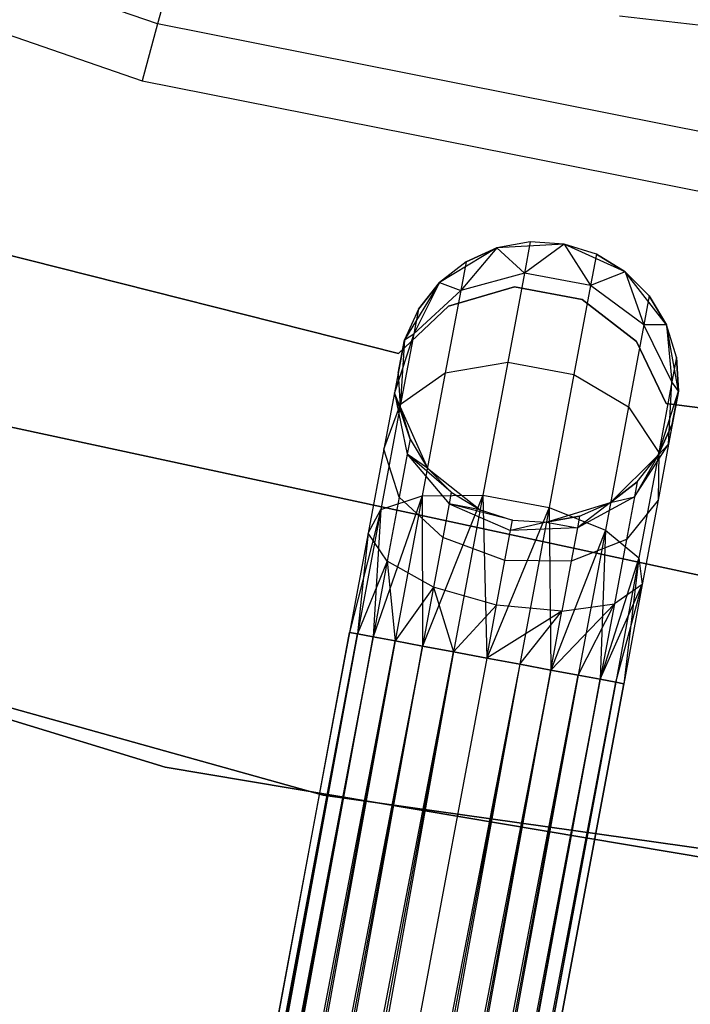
# Model space of a CAD drawing. Extents: x -102 to 101, y -101 to 102.
# Tile 45 of 256: x -12 to -7, y -45 to -38. Entities that reach past the tile are written whole.
import ezdxf

# ---------------------------------------------------------------- set-up
doc = ezdxf.new("R2010")
doc.units = 0
doc.header["$LTSCALE"] = 25.4
doc.layers.get('0').update_dxf_attribs({"linetype": 'CONTINUOUS'})

# ---------------------------------------------------------------- blocks, each defined once
blk = doc.blocks.new('NL2500012268_STL')
at = {"color": 0}
for p, q in [((93.9326, -32.2356, 329), (92.368, -38.0226, 323.0052)), ((93.9326, -32.2356, 329), (92.368, -38.0226, 323.0052)), ((92.368, -38.0226, 323.0052), (87.2872, -36.269, 323.0052)), ((92.368, -38.0226, 323.0052), (87.2872, -36.269, 323.0052)), ((87.1238, -36.6548, 299), (92.2587, -38.4271, 299)), ((87.1238, -36.6548, 299), (92.2587, -38.4271, 299)), ((101.0075, -38.5715, 299), (95.6561, -37.9681, 299)), ((101.0075, -38.5715, 299), (95.6561, -37.9681, 299)), ((92.368, -38.0226, 323.0052), (92.2587, -38.4271, 299)), ((92.368, -38.0226, 323.0052), (92.2587, -38.4271, 299)), ((97.6404, -39.068, 323.0052), (92.368, -38.0226, 323.0052)), ((97.6404, -39.068, 323.0052), (92.368, -38.0226, 323.0052)), ((92.2587, -38.4271, 299), (97.5871, -39.4836, 299)), ((92.2587, -38.4271, 299), (97.5871, -39.4836, 299)), ((94.0823, -40.3689, 335), (91.0342, -39.5997, 335)), ((91.0342, -39.5997, 333), (94.0823, -40.3689, 333)), ((91.0342, -39.5997, 333), (94.0823, -40.3689, 333)), ((94.0823, -40.3689, 335), (91.0342, -39.5997, 335)), ((94.7844, -39.6175, 335), (94.374, -39.8636, 335)), ((94.7844, -39.6175, 335), (94.374, -39.8636, 335)), ((94.7844, -39.6175, 329.5), (94.5258, -39.9213, 328.4482)), ((94.7844, -39.6175, 329.5), (94.5258, -39.9213, 328.4482)), ((94.7844, -39.6175, 329.5), (94.5643, -39.7156, 329.5)), ((94.5643, -39.7156, 329.5), (94.7844, -39.6175, 335)), ((94.5643, -39.7156, 329.5), (94.7844, -39.6175, 335)), ((94.7844, -39.6175, 329.5), (94.5643, -39.7156, 329.5)), ((95.0217, -39.5748, 329.5), (94.7844, -39.6175, 335)), ((95.0217, -39.5748, 329.5), (94.7844, -39.6175, 329.5)), ((95.0217, -39.5748, 329.5), (94.7844, -39.6175, 335)), ((95.0217, -39.5748, 329.5), (94.7844, -39.6175, 329.5)), ((95.2623, -39.5903, 335), (94.7844, -39.6175, 335)), ((95.2623, -39.5903, 335), (94.7844, -39.6175, 335)), ((94.7844, -39.6175, 329.5), (94.7844, -39.6175, 335)), ((94.7844, -39.6175, 329.5), (94.7844, -39.6175, 335)), ((94.7844, -39.6175, 329.5), (94.9802, -39.7971, 328.3631)), ((94.7844, -39.6175, 329.5), (94.9802, -39.7971, 328.3631)), ((95.0217, -39.5748, 329.5), (94.9802, -39.7971, 328.3631)), ((95.0217, -39.5748, 329.5), (94.9802, -39.7971, 328.3631)), ((95.2623, -39.5903, 329.5), (94.9802, -39.7971, 328.3631)), ((95.2623, -39.5903, 329.5), (94.9802, -39.7971, 328.3631)), ((95.2623, -39.5903, 335), (95.0217, -39.5748, 329.5)), ((95.2623, -39.5903, 329.5), (95.0217, -39.5748, 329.5)), ((95.2623, -39.5903, 335), (95.0217, -39.5748, 329.5)), ((95.2623, -39.5903, 329.5), (95.0217, -39.5748, 329.5)), ((95.6981, -39.7882, 335), (95.2623, -39.5903, 335)), ((95.4922, -39.6628, 329.5), (95.2623, -39.5903, 335)), ((95.6981, -39.7882, 335), (95.2623, -39.5903, 335)), ((95.4922, -39.6628, 329.5), (95.2623, -39.5903, 335)), ((95.4922, -39.6628, 329.5), (95.2623, -39.5903, 329.5)), ((95.2623, -39.5903, 329.5), (95.2623, -39.5903, 335)), ((95.2623, -39.5903, 329.5), (95.2623, -39.5903, 335)), ((95.2623, -39.5903, 329.5), (95.4506, -39.8851, 328.3631)), ((95.4922, -39.6628, 329.5), (95.2623, -39.5903, 329.5)), ((95.2623, -39.5903, 329.5), (95.4506, -39.8851, 328.3631)), ((95.4922, -39.6628, 329.5), (95.4506, -39.8851, 328.3631)), ((95.4922, -39.6628, 329.5), (95.4506, -39.8851, 328.3631)), ((95.6981, -39.7882, 329.5), (95.4922, -39.6628, 329.5)), ((95.4922, -39.6628, 329.5), (95.6981, -39.7882, 335)), ((95.4922, -39.6628, 329.5), (95.6981, -39.7882, 335)), ((95.6981, -39.7882, 329.5), (95.4922, -39.6628, 329.5)), ((94.5643, -39.7156, 329.5), (94.374, -39.8636, 335)), ((94.5643, -39.7156, 329.5), (94.374, -39.8636, 329.5)), ((94.5643, -39.7156, 329.5), (94.374, -39.8636, 335)), ((94.5643, -39.7156, 329.5), (94.374, -39.8636, 329.5)), ((94.5643, -39.7156, 329.5), (94.5258, -39.9213, 328.4482)), ((94.5643, -39.7156, 329.5), (94.5258, -39.9213, 328.4482)), ((94.9802, -39.7971, 328.3631), (94.5258, -39.9213, 328.4482)), ((94.9802, -39.7971, 328.3631), (94.5258, -39.9213, 328.4482)), ((94.9802, -39.7971, 328.3631), (94.8618, -40.4302, 327.3992)), ((94.9802, -39.7971, 328.3631), (94.8618, -40.4302, 327.3992)), ((95.4506, -39.8851, 328.3631), (94.9802, -39.7971, 328.3631)), ((95.4506, -39.8851, 328.3631), (94.9802, -39.7971, 328.3631)), ((95.6981, -39.7882, 329.5), (95.4506, -39.8851, 328.3631)), ((95.6981, -39.7882, 329.5), (95.4506, -39.8851, 328.3631)), ((95.9919, -40.1661, 335), (95.6981, -39.7882, 335)), ((95.8679, -39.9593, 329.5), (95.6981, -39.7882, 335)), ((95.9919, -40.1661, 335), (95.6981, -39.7882, 335)), ((95.8679, -39.9593, 329.5), (95.6981, -39.7882, 329.5)), ((95.6981, -39.7882, 329.5), (95.6981, -39.7882, 335)), ((95.8679, -39.9593, 329.5), (95.6981, -39.7882, 335)), ((95.6981, -39.7882, 329.5), (95.6981, -39.7882, 335)), ((95.6981, -39.7882, 329.5), (95.8295, -40.165, 328.4482)), ((95.8679, -39.9593, 329.5), (95.6981, -39.7882, 329.5)), ((95.6981, -39.7882, 329.5), (95.8295, -40.165, 328.4482)), ((94.374, -39.8636, 335), (94.1249, -40.2723, 335)), ((94.374, -39.8636, 335), (94.1249, -40.2723, 335)), ((94.374, -39.8636, 329.5), (94.1917, -40.229, 328.5989)), ((94.374, -39.8636, 329.5), (94.1917, -40.229, 328.5989)), ((94.374, -39.8636, 329.5), (94.2246, -40.0528, 329.5)), ((94.2246, -40.0528, 329.5), (94.374, -39.8636, 335)), ((94.2246, -40.0528, 329.5), (94.374, -39.8636, 335)), ((94.374, -39.8636, 329.5), (94.2246, -40.0528, 329.5)), ((94.374, -39.8636, 329.5), (94.374, -39.8636, 335)), ((94.374, -39.8636, 329.5), (94.374, -39.8636, 335)), ((94.374, -39.8636, 329.5), (94.5258, -39.9213, 328.4482)), ((94.374, -39.8636, 329.5), (94.5258, -39.9213, 328.4482)), ((94.9089, -39.8944, 335), (94.4387, -40.0324, 335)), ((94.4387, -40.0324, 333), (94.9089, -39.8944, 333)), ((94.4387, -40.0324, 333), (94.9089, -39.8944, 333)), ((94.9089, -39.8944, 335), (94.4387, -40.0324, 335)), ((95.3906, -39.9848, 335), (94.9089, -39.8944, 335)), ((94.9089, -39.8944, 335), (94.9089, -39.8944, 333)), ((94.9089, -39.8944, 333), (95.3906, -39.9848, 333)), ((94.9089, -39.8944, 335), (94.9089, -39.8944, 333)), ((94.9089, -39.8944, 333), (95.3906, -39.9848, 333)), ((95.3906, -39.9848, 335), (94.9089, -39.8944, 335)), ((95.4506, -39.8851, 328.3631), (95.3323, -40.5181, 327.3992)), ((95.4506, -39.8851, 328.3631), (95.3323, -40.5181, 327.3992)), ((95.8295, -40.165, 328.4482), (95.4506, -39.8851, 328.3631)), ((95.8295, -40.165, 328.4482), (95.4506, -39.8851, 328.3631)), ((94.5258, -39.9213, 328.4482), (94.1917, -40.229, 328.5989)), ((94.5258, -39.9213, 328.4482), (94.1917, -40.229, 328.5989)), ((94.5258, -39.9213, 328.4482), (94.4163, -40.5069, 327.5565)), ((94.5258, -39.9213, 328.4482), (94.4163, -40.5069, 327.5565)), ((95.8679, -39.9593, 329.5), (95.8295, -40.165, 328.4482)), ((95.8679, -39.9593, 329.5), (95.8295, -40.165, 328.4482)), ((95.9919, -40.1661, 329.5), (95.8679, -39.9593, 329.5)), ((95.8679, -39.9593, 329.5), (95.9919, -40.1661, 335)), ((95.8679, -39.9593, 329.5), (95.9919, -40.1661, 335)), ((95.9919, -40.1661, 329.5), (95.8679, -39.9593, 329.5)), ((94.4387, -40.0324, 335), (94.0823, -40.3689, 335)), ((94.0823, -40.3689, 333), (94.4387, -40.0324, 333)), ((94.0823, -40.3689, 333), (94.4387, -40.0324, 333)), ((94.4387, -40.0324, 335), (94.0823, -40.3689, 335)), ((94.4387, -40.0324, 335), (94.4387, -40.0324, 333)), ((94.4387, -40.0324, 335), (94.4387, -40.0324, 333)), ((95.7788, -40.284, 335), (95.3906, -39.9848, 335)), ((95.3906, -39.9848, 335), (95.3906, -39.9848, 333)), ((95.3906, -39.9848, 333), (95.7788, -40.284, 333)), ((95.3906, -39.9848, 335), (95.3906, -39.9848, 333)), ((95.3906, -39.9848, 333), (95.7788, -40.284, 333)), ((95.7788, -40.284, 335), (95.3906, -39.9848, 335)), ((94.2246, -40.0528, 329.5), (94.1249, -40.2723, 335)), ((94.2246, -40.0528, 329.5), (94.1249, -40.2723, 329.5)), ((94.2246, -40.0528, 329.5), (94.1249, -40.2723, 335)), ((94.2246, -40.0528, 329.5), (94.1249, -40.2723, 329.5)), ((94.2246, -40.0528, 329.5), (94.1917, -40.229, 328.5989)), ((94.2246, -40.0528, 329.5), (94.1917, -40.229, 328.5989)), ((95.8295, -40.165, 328.4482), (95.72, -40.7506, 327.5565)), ((95.8295, -40.165, 328.4482), (95.72, -40.7506, 327.5565)), ((95.9919, -40.1661, 329.5), (95.8295, -40.165, 328.4482)), ((95.9919, -40.1661, 329.5), (95.8295, -40.165, 328.4482)), ((96.0299, -40.5726, 328.5989), (95.8295, -40.165, 328.4482)), ((96.0299, -40.5726, 328.5989), (95.8295, -40.165, 328.4482)), ((96.0765, -40.6371, 335), (95.9919, -40.1661, 335)), ((96.0628, -40.3965, 329.5), (95.9919, -40.1661, 335)), ((96.0765, -40.6371, 335), (95.9919, -40.1661, 335)), ((96.0628, -40.3965, 329.5), (95.9919, -40.1661, 329.5)), ((95.9919, -40.1661, 329.5), (95.9919, -40.1661, 335)), ((96.0628, -40.3965, 329.5), (95.9919, -40.1661, 335)), ((95.9919, -40.1661, 329.5), (95.9919, -40.1661, 335)), ((95.9919, -40.1661, 329.5), (96.0299, -40.5726, 328.5989)), ((96.0628, -40.3965, 329.5), (95.9919, -40.1661, 329.5)), ((95.9919, -40.1661, 329.5), (96.0299, -40.5726, 328.5989)), ((94.1917, -40.229, 328.5989), (94.0543, -40.6499, 328.7808)), ((94.1917, -40.229, 328.5989), (94.0543, -40.6499, 328.7808)), ((94.1917, -40.229, 328.5989), (94.0979, -40.7308, 327.8351)), ((94.1917, -40.229, 328.5989), (94.0979, -40.7308, 327.8351)), ((94.1249, -40.2723, 329.5), (94.1917, -40.229, 328.5989)), ((94.1249, -40.2723, 329.5), (94.1917, -40.229, 328.5989)), ((94.1249, -40.2723, 329.5), (94.0543, -40.6499, 328.7808)), ((94.1249, -40.2723, 329.5), (94.0543, -40.6499, 328.7808)), ((94.0806, -40.5093, 329.5), (94.1249, -40.2723, 335)), ((94.0806, -40.5093, 329.5), (94.1249, -40.2723, 335)), ((94.1249, -40.2723, 335), (94.0943, -40.75, 335)), ((94.1249, -40.2723, 335), (94.0943, -40.75, 335)), ((94.1249, -40.2723, 329.5), (94.1249, -40.2723, 335)), ((94.1249, -40.2723, 329.5), (94.1249, -40.2723, 335)), ((95.9889, -40.7268, 335), (95.7788, -40.284, 335)), ((95.7788, -40.284, 335), (95.7788, -40.284, 333)), ((95.7788, -40.284, 333), (95.9889, -40.7268, 333)), ((95.7788, -40.284, 335), (95.7788, -40.284, 333)), ((95.7788, -40.284, 333), (95.9889, -40.7268, 333)), ((95.9889, -40.7268, 335), (95.7788, -40.284, 335)), ((94.0823, -40.3689, 335), (94.0823, -40.3689, 333)), ((94.0823, -40.3689, 335), (94.0823, -40.3689, 333)), ((94.4163, -40.5069, 327.5565), (94.8618, -40.4302, 327.3992)), ((94.4163, -40.5069, 327.5565), (94.8618, -40.4302, 327.3992)), ((94.8618, -40.4302, 327.3992), (94.6847, -41.3776, 326.7552)), ((94.8618, -40.4302, 327.3992), (94.6847, -41.3776, 326.7552)), ((94.8618, -40.4302, 327.3992), (95.3323, -40.5181, 327.3992)), ((94.8618, -40.4302, 327.3992), (95.3323, -40.5181, 327.3992)), ((96.0628, -40.3965, 329.5), (96.0299, -40.5726, 328.5989)), ((96.0628, -40.3965, 329.5), (96.0299, -40.5726, 328.5989)), ((96.0765, -40.6371, 329.5), (96.0628, -40.3965, 329.5)), ((96.0628, -40.3965, 329.5), (96.0765, -40.6371, 335)), ((96.0628, -40.3965, 329.5), (96.0765, -40.6371, 335)), ((96.0765, -40.6371, 329.5), (96.0628, -40.3965, 329.5)), ((94.0806, -40.5093, 329.5), (94.0543, -40.6499, 328.7808)), ((94.0806, -40.5093, 329.5), (94.0543, -40.6499, 328.7808)), ((94.0806, -40.5093, 329.5), (94.0943, -40.75, 335)), ((94.0806, -40.5093, 329.5), (94.0943, -40.75, 329.5)), ((94.0806, -40.5093, 329.5), (94.0943, -40.75, 335)), ((94.0806, -40.5093, 329.5), (94.0943, -40.75, 329.5)), ((94.0979, -40.7308, 327.8351), (94.4163, -40.5069, 327.5565)), ((94.0979, -40.7308, 327.8351), (94.4163, -40.5069, 327.5565)), ((94.4163, -40.5069, 327.5565), (94.2525, -41.3834, 326.9607)), ((94.4163, -40.5069, 327.5565), (94.2525, -41.3834, 326.9607)), ((95.3323, -40.5181, 327.3992), (95.1552, -41.4656, 326.7552)), ((95.3323, -40.5181, 327.3992), (95.1552, -41.4656, 326.7552)), ((95.3323, -40.5181, 327.3992), (95.72, -40.7506, 327.5565)), ((95.3323, -40.5181, 327.3992), (95.72, -40.7506, 327.5565)), ((96.0299, -40.5726, 328.5989), (95.9361, -41.0744, 327.8351)), ((96.0299, -40.5726, 328.5989), (95.9361, -41.0744, 327.8351)), ((96.0059, -41.0147, 328.7808), (96.0299, -40.5726, 328.5989)), ((96.0059, -41.0147, 328.7808), (96.0299, -40.5726, 328.5989)), ((96.0765, -40.6371, 329.5), (96.0299, -40.5726, 328.5989)), ((96.0765, -40.6371, 329.5), (96.0299, -40.5726, 328.5989)), ((94.0543, -40.6499, 328.7808), (93.9794, -41.0504, 328.171)), ((94.0543, -40.6499, 328.7808), (93.9794, -41.0504, 328.171)), ((94.1652, -40.9804, 329.5), (94.0543, -40.6499, 328.7808)), ((94.0543, -40.6499, 328.7808), (94.1452, -41.0875, 328.952)), ((94.1652, -40.9804, 329.5), (94.0543, -40.6499, 328.7808)), ((94.0943, -40.75, 329.5), (94.0543, -40.6499, 328.7808)), ((94.0943, -40.75, 329.5), (94.0543, -40.6499, 328.7808)), ((94.0543, -40.6499, 328.7808), (94.1452, -41.0875, 328.952)), ((95.9325, -41.0936, 335), (96.0765, -40.6371, 335)), ((95.9325, -41.0936, 335), (96.0765, -40.6371, 335)), ((96.0765, -40.6371, 329.5), (96.0059, -41.0147, 328.7808)), ((96.0765, -40.6371, 329.5), (96.0059, -41.0147, 328.7808)), ((96.0322, -40.8741, 329.5), (96.0765, -40.6371, 335)), ((96.0322, -40.8741, 329.5), (96.0765, -40.6371, 335)), ((96.0765, -40.6371, 329.5), (96.0765, -40.6371, 335)), ((96.0765, -40.6371, 329.5), (96.0765, -40.6371, 335)), ((94.0979, -40.7308, 327.8351), (93.9575, -41.4816, 327.3246)), ((94.0979, -40.7308, 327.8351), (93.9575, -41.4816, 327.3246)), ((93.9794, -41.0504, 328.171), (94.0979, -40.7308, 327.8351)), ((93.9794, -41.0504, 328.171), (94.0979, -40.7308, 327.8351)), ((99.107, -41.1153, 335), (95.9889, -40.7268, 335)), ((95.9889, -40.7268, 335), (95.9889, -40.7268, 333)), ((95.9889, -40.7268, 333), (99.107, -41.1153, 333)), ((95.9889, -40.7268, 335), (95.9889, -40.7268, 333)), ((95.9889, -40.7268, 333), (99.107, -41.1153, 333)), ((99.107, -41.1153, 335), (95.9889, -40.7268, 335)), ((94.0943, -40.75, 335), (94.2892, -41.1871, 335)), ((94.0943, -40.75, 329.5), (94.0943, -40.75, 335)), ((94.0943, -40.75, 329.5), (94.0943, -40.75, 335)), ((94.0943, -40.75, 329.5), (94.1652, -40.9804, 329.5)), ((94.1652, -40.9804, 329.5), (94.0943, -40.75, 335)), ((94.1652, -40.9804, 329.5), (94.0943, -40.75, 335)), ((94.0943, -40.75, 335), (94.2892, -41.1871, 335)), ((94.0943, -40.75, 329.5), (94.1652, -40.9804, 329.5)), ((95.72, -40.7506, 327.5565), (95.5562, -41.6271, 326.9607)), ((95.72, -40.7506, 327.5565), (95.5562, -41.6271, 326.9607)), ((95.72, -40.7506, 327.5565), (95.9361, -41.0744, 327.8351)), ((95.72, -40.7506, 327.5565), (95.9361, -41.0744, 327.8351)), ((96.5175, -42.0114, 336), (90.9734, -40.8197, 336)), ((90.9734, -40.8197, 328.5), (96.5175, -42.0114, 328.5)), ((90.9734, -40.8197, 328.5), (96.5175, -42.0114, 328.5)), ((96.5175, -42.0114, 336), (90.9734, -40.8197, 336)), ((95.9325, -41.0936, 329.5), (96.0322, -40.8741, 329.5)), ((96.0322, -40.8741, 329.5), (95.9325, -41.0936, 335)), ((96.0322, -40.8741, 329.5), (95.9325, -41.0936, 335)), ((95.9325, -41.0936, 329.5), (96.0322, -40.8741, 329.5)), ((96.0322, -40.8741, 329.5), (96.0059, -41.0147, 328.7808)), ((96.0322, -40.8741, 329.5), (96.0059, -41.0147, 328.7808)), ((94.1652, -40.9804, 329.5), (94.1452, -41.0875, 328.952)), ((94.1652, -40.9804, 329.5), (94.1452, -41.0875, 328.952)), ((94.1652, -40.9804, 329.5), (94.2892, -41.1871, 335)), ((94.1652, -40.9804, 329.5), (94.2892, -41.1871, 329.5)), ((94.1652, -40.9804, 329.5), (94.2892, -41.1871, 335)), ((94.1652, -40.9804, 329.5), (94.2892, -41.1871, 329.5)), ((95.7631, -41.39, 328.952), (96.0059, -41.0147, 328.7808)), ((95.7631, -41.39, 328.952), (96.0059, -41.0147, 328.7808)), ((96.0059, -41.0147, 328.7808), (95.9311, -41.4152, 328.171)), ((96.0059, -41.0147, 328.7808), (95.9311, -41.4152, 328.171)), ((95.9325, -41.0936, 329.5), (96.0059, -41.0147, 328.7808)), ((95.9325, -41.0936, 329.5), (96.0059, -41.0147, 328.7808)), ((93.9794, -41.0504, 328.171), (93.8674, -41.6498, 327.7636)), ((93.9794, -41.0504, 328.171), (93.8674, -41.6498, 327.7636)), ((94.0881, -41.3927, 328.4875), (93.9794, -41.0504, 328.171)), ((94.0881, -41.3927, 328.4875), (93.9794, -41.0504, 328.171)), ((94.1452, -41.0875, 328.952), (94.0881, -41.3927, 328.4875)), ((94.1452, -41.0875, 328.952), (94.0881, -41.3927, 328.4875)), ((94.459, -41.3582, 329.5), (94.1452, -41.0875, 328.952)), ((94.1452, -41.0875, 328.952), (94.4434, -41.4416, 329.0735)), ((94.2892, -41.1871, 329.5), (94.1452, -41.0875, 328.952)), ((94.459, -41.3582, 329.5), (94.1452, -41.0875, 328.952)), ((94.2892, -41.1871, 329.5), (94.1452, -41.0875, 328.952)), ((94.1452, -41.0875, 328.952), (94.4434, -41.4416, 329.0735)), ((95.5928, -41.4308, 335), (95.9325, -41.0936, 335)), ((95.5928, -41.4308, 335), (95.9325, -41.0936, 335)), ((95.9325, -41.0936, 329.5), (95.7631, -41.39, 328.952)), ((95.9325, -41.0936, 329.5), (95.7631, -41.39, 328.952)), ((95.7831, -41.2828, 329.5), (95.9325, -41.0936, 335)), ((95.7831, -41.2828, 329.5), (95.9325, -41.0936, 329.5)), ((95.7831, -41.2828, 329.5), (95.9325, -41.0936, 335)), ((95.7831, -41.2828, 329.5), (95.9325, -41.0936, 329.5)), ((95.9361, -41.0744, 327.8351), (95.7957, -41.8253, 327.3246)), ((95.9361, -41.0744, 327.8351), (95.7957, -41.8253, 327.3246)), ((95.9361, -41.0744, 327.8351), (95.9311, -41.4152, 328.171)), ((95.9361, -41.0744, 327.8351), (95.9311, -41.4152, 328.171)), ((95.9325, -41.0936, 329.5), (95.9325, -41.0936, 335)), ((95.9325, -41.0936, 329.5), (95.9325, -41.0936, 335)), ((94.2892, -41.1871, 335), (94.6649, -41.4837, 335)), ((94.2892, -41.1871, 329.5), (94.2892, -41.1871, 335)), ((94.2892, -41.1871, 329.5), (94.2892, -41.1871, 335)), ((94.2892, -41.1871, 329.5), (94.459, -41.3582, 329.5)), ((94.459, -41.3582, 329.5), (94.2892, -41.1871, 335)), ((94.459, -41.3582, 329.5), (94.2892, -41.1871, 335)), ((94.2892, -41.1871, 335), (94.6649, -41.4837, 335)), ((94.2892, -41.1871, 329.5), (94.459, -41.3582, 329.5)), ((95.5928, -41.4308, 329.5), (95.7831, -41.2828, 329.5)), ((95.7831, -41.2828, 329.5), (95.5928, -41.4308, 335)), ((95.7831, -41.2828, 329.5), (95.5928, -41.4308, 335)), ((95.5928, -41.4308, 329.5), (95.7831, -41.2828, 329.5)), ((95.7831, -41.2828, 329.5), (95.7631, -41.39, 328.952)), ((95.7831, -41.2828, 329.5), (95.7631, -41.39, 328.952)), ((94.459, -41.3582, 329.5), (94.4434, -41.4416, 329.0735)), ((94.459, -41.3582, 329.5), (94.4434, -41.4416, 329.0735)), ((94.459, -41.3582, 329.5), (94.6649, -41.4837, 335)), ((94.459, -41.3582, 329.5), (94.6649, -41.4837, 335)), ((94.459, -41.3582, 329.5), (94.6649, -41.4837, 329.5)), ((94.459, -41.3582, 329.5), (94.6649, -41.4837, 329.5)), ((94.2525, -41.3834, 326.9607), (93.9021, -42.3879, 326.9319)), ((94.2525, -41.3834, 326.9607), (93.9021, -42.3879, 326.9319)), ((93.9575, -41.4816, 327.3246), (94.2525, -41.3834, 326.9607)), ((93.9575, -41.4816, 327.3246), (94.2525, -41.3834, 326.9607)), ((94.0881, -41.3927, 328.4875), (94.0028, -41.8493, 328.1771)), ((94.0881, -41.3927, 328.4875), (94.0028, -41.8493, 328.1771)), ((94.2525, -41.3834, 326.9607), (94.0592, -42.4173, 326.7515)), ((94.2525, -41.3834, 326.9607), (94.0592, -42.4173, 326.7515)), ((94.399, -41.6791, 328.7119), (94.0881, -41.3927, 328.4875)), ((94.399, -41.6791, 328.7119), (94.0881, -41.3927, 328.4875)), ((94.2525, -41.3834, 326.9607), (94.6847, -41.3776, 326.7552)), ((94.2525, -41.3834, 326.9607), (94.6847, -41.3776, 326.7552)), ((94.2525, -41.3834, 326.9607), (94.2542, -42.4538, 326.6146)), ((94.2525, -41.3834, 326.9607), (94.2542, -42.4538, 326.6146)), ((94.6847, -41.3776, 326.7552), (94.2542, -42.4538, 326.6146)), ((94.6847, -41.3776, 326.7552), (94.2542, -42.4538, 326.6146)), ((94.4434, -41.4416, 329.0735), (94.399, -41.6791, 328.7119)), ((94.4434, -41.4416, 329.0735), (94.399, -41.6791, 328.7119)), ((94.4434, -41.4416, 329.0735), (94.8808, -41.631, 329.1173)), ((94.8948, -41.5562, 329.5), (94.4434, -41.4416, 329.0735)), ((94.6649, -41.4837, 329.5), (94.4434, -41.4416, 329.0735)), ((94.8948, -41.5562, 329.5), (94.4434, -41.4416, 329.0735)), ((94.6649, -41.4837, 329.5), (94.4434, -41.4416, 329.0735)), ((94.4434, -41.4416, 329.0735), (94.8808, -41.631, 329.1173)), ((94.6847, -41.3776, 326.7552), (94.4758, -42.4952, 326.5291)), ((94.6847, -41.3776, 326.7552), (94.4758, -42.4952, 326.5291)), ((94.6847, -41.3776, 326.7552), (94.7111, -42.5392, 326.5)), ((94.6847, -41.3776, 326.7552), (94.7111, -42.5392, 326.5)), ((94.6847, -41.3776, 326.7552), (95.1552, -41.4656, 326.7552)), ((94.6847, -41.3776, 326.7552), (95.1552, -41.4656, 326.7552)), ((95.1354, -41.5716, 335), (95.5928, -41.4308, 335)), ((95.1354, -41.5716, 335), (95.5928, -41.4308, 335)), ((95.7631, -41.39, 328.952), (95.3571, -41.6124, 329.0735)), ((95.7631, -41.39, 328.952), (95.3571, -41.6124, 329.0735)), ((95.5928, -41.4308, 329.5), (95.3571, -41.6124, 329.0735)), ((95.5928, -41.4308, 329.5), (95.3571, -41.6124, 329.0735)), ((95.3727, -41.529, 329.5), (95.5928, -41.4308, 335)), ((95.3727, -41.529, 329.5), (95.5928, -41.4308, 329.5)), ((95.3727, -41.529, 329.5), (95.5928, -41.4308, 335)), ((95.3727, -41.529, 329.5), (95.5928, -41.4308, 329.5)), ((95.5928, -41.4308, 329.5), (95.7631, -41.39, 328.952)), ((95.5928, -41.4308, 329.5), (95.7631, -41.39, 328.952)), ((95.5928, -41.4308, 329.5), (95.5928, -41.4308, 335)), ((95.5928, -41.4308, 329.5), (95.5928, -41.4308, 335)), ((95.7631, -41.39, 328.952), (95.7061, -41.6951, 328.4875)), ((95.7631, -41.39, 328.952), (95.7061, -41.6951, 328.4875)), ((95.9311, -41.4152, 328.171), (95.7061, -41.6951, 328.4875)), ((95.9311, -41.4152, 328.171), (95.7061, -41.6951, 328.4875)), ((95.9311, -41.4152, 328.171), (95.819, -42.0146, 327.7636)), ((95.9311, -41.4152, 328.171), (95.819, -42.0146, 327.7636)), ((93.9575, -41.4816, 327.3246), (93.7352, -42.3568, 327.3795)), ((93.9575, -41.4816, 327.3246), (93.7352, -42.3568, 327.3795)), ((93.9575, -41.4816, 327.3246), (93.792, -42.3674, 327.1454)), ((93.9575, -41.4816, 327.3246), (93.792, -42.3674, 327.1454)), ((93.8674, -41.6498, 327.7636), (93.9575, -41.4816, 327.3246)), ((93.8674, -41.6498, 327.7636), (93.9575, -41.4816, 327.3246)), ((93.9575, -41.4816, 327.3246), (93.9021, -42.3879, 326.9319)), ((93.9575, -41.4816, 327.3246), (93.9021, -42.3879, 326.9319)), ((94.6649, -41.4837, 335), (94.8948, -41.5562, 335)), ((94.6649, -41.4837, 329.5), (94.6649, -41.4837, 335)), ((94.6649, -41.4837, 329.5), (94.6649, -41.4837, 335)), ((94.6649, -41.4837, 329.5), (94.8948, -41.5562, 329.5)), ((94.6649, -41.4837, 335), (94.8948, -41.5562, 335)), ((94.6649, -41.4837, 329.5), (94.8948, -41.5562, 329.5)), ((95.1552, -41.4656, 326.7552), (94.7111, -42.5392, 326.5)), ((95.1552, -41.4656, 326.7552), (94.7111, -42.5392, 326.5)), ((95.1552, -41.4656, 326.7552), (94.9463, -42.5831, 326.5291)), ((95.1552, -41.4656, 326.7552), (94.9463, -42.5831, 326.5291)), ((95.1552, -41.4656, 326.7552), (95.1679, -42.6246, 326.6146)), ((95.1552, -41.4656, 326.7552), (95.1679, -42.6246, 326.6146)), ((95.1552, -41.4656, 326.7552), (95.5562, -41.6271, 326.9607)), ((95.1552, -41.4656, 326.7552), (95.5562, -41.6271, 326.9607)), ((94.8808, -41.631, 329.1173), (94.8948, -41.5562, 329.5)), ((94.8808, -41.631, 329.1173), (94.8948, -41.5562, 329.5)), ((95.1354, -41.5716, 329.5), (94.8808, -41.631, 329.1173)), ((95.1354, -41.5716, 329.5), (94.8808, -41.631, 329.1173)), ((94.8948, -41.5562, 335), (95.1354, -41.5716, 335)), ((94.8948, -41.5562, 329.5), (94.8948, -41.5562, 335)), ((94.8948, -41.5562, 329.5), (94.8948, -41.5562, 335)), ((94.8948, -41.5562, 329.5), (95.1354, -41.5716, 329.5)), ((94.8948, -41.5562, 335), (95.1354, -41.5716, 335)), ((94.8948, -41.5562, 329.5), (95.1354, -41.5716, 329.5)), ((95.1354, -41.5716, 329.5), (95.3727, -41.529, 329.5)), ((95.3727, -41.529, 329.5), (95.1354, -41.5716, 335)), ((95.3727, -41.529, 329.5), (95.1354, -41.5716, 335)), ((95.1354, -41.5716, 329.5), (95.3727, -41.529, 329.5)), ((95.1354, -41.5716, 329.5), (95.1354, -41.5716, 335)), ((95.1354, -41.5716, 329.5), (95.1354, -41.5716, 335)), ((95.1354, -41.5716, 329.5), (95.3571, -41.6124, 329.0735)), ((95.1354, -41.5716, 329.5), (95.3571, -41.6124, 329.0735)), ((95.3727, -41.529, 329.5), (95.3571, -41.6124, 329.0735)), ((95.3727, -41.529, 329.5), (95.3571, -41.6124, 329.0735)), ((86.8559, -41.6104, 336), (92.4215, -43.3155, 336)), ((92.4215, -43.3155, 337), (86.8559, -41.6104, 337)), ((86.8559, -41.6104, 336), (92.4215, -43.3155, 336)), ((92.4215, -43.3155, 337), (86.8559, -41.6104, 337)), ((93.8674, -41.6498, 327.7636), (93.7352, -42.3568, 327.6205)), ((93.8674, -41.6498, 327.7636), (93.7352, -42.3568, 327.3795)), ((93.8674, -41.6498, 327.7636), (93.7352, -42.3568, 327.6205)), ((93.8674, -41.6498, 327.7636), (93.7352, -42.3568, 327.3795)), ((93.8674, -41.6498, 327.7636), (93.792, -42.3674, 327.8546)), ((93.8674, -41.6498, 327.7636), (93.792, -42.3674, 327.8546)), ((94.0028, -41.8493, 328.1771), (93.8674, -41.6498, 327.7636)), ((94.0028, -41.8493, 328.1771), (93.8674, -41.6498, 327.7636)), ((94.841, -41.8441, 328.7929), (94.8808, -41.631, 329.1173)), ((94.841, -41.8441, 328.7929), (94.8808, -41.631, 329.1173)), ((95.3571, -41.6124, 329.0735), (94.8808, -41.631, 329.1173)), ((95.3571, -41.6124, 329.0735), (94.8808, -41.631, 329.1173)), ((95.5562, -41.6271, 326.9607), (95.1679, -42.6246, 326.6146)), ((95.5562, -41.6271, 326.9607), (95.1679, -42.6246, 326.6146)), ((95.3571, -41.6124, 329.0735), (95.3127, -41.8499, 328.7119)), ((95.3571, -41.6124, 329.0735), (95.3127, -41.8499, 328.7119)), ((95.5562, -41.6271, 326.9607), (95.3629, -42.661, 326.7515)), ((95.5562, -41.6271, 326.9607), (95.3629, -42.661, 326.7515)), ((95.5562, -41.6271, 326.9607), (95.52, -42.6904, 326.9319)), ((95.5562, -41.6271, 326.9607), (95.52, -42.6904, 326.9319)), ((95.5562, -41.6271, 326.9607), (95.7957, -41.8253, 327.3246)), ((95.5562, -41.6271, 326.9607), (95.7957, -41.8253, 327.3246)), ((94.399, -41.6791, 328.7119), (94.3326, -42.0345, 328.4703)), ((94.399, -41.6791, 328.7119), (94.3326, -42.0345, 328.4703)), ((94.841, -41.8441, 328.7929), (94.399, -41.6791, 328.7119)), ((94.841, -41.8441, 328.7929), (94.399, -41.6791, 328.7119)), ((95.7061, -41.6951, 328.4875), (95.3127, -41.8499, 328.7119)), ((95.7061, -41.6951, 328.4875), (95.3127, -41.8499, 328.7119)), ((95.7061, -41.6951, 328.4875), (95.6207, -42.1517, 328.1771)), ((95.7061, -41.6951, 328.4875), (95.6207, -42.1517, 328.1771)), ((94.0028, -41.8493, 328.1771), (93.792, -42.3674, 327.8546)), ((94.0028, -41.8493, 328.1771), (93.792, -42.3674, 327.8546)), ((94.0028, -41.8493, 328.1771), (93.9021, -42.3879, 328.0681)), ((94.0028, -41.8493, 328.1771), (93.9021, -42.3879, 328.0681)), ((94.3326, -42.0345, 328.4703), (94.0028, -41.8493, 328.1771)), ((94.0028, -41.8493, 328.1771), (94.0592, -42.4173, 328.2485)), ((94.0028, -41.8493, 328.1771), (94.0592, -42.4173, 328.2485)), ((94.3326, -42.0345, 328.4703), (94.0028, -41.8493, 328.1771)), ((94.7814, -42.163, 328.5761), (94.841, -41.8441, 328.7929)), ((94.7814, -42.163, 328.5761), (94.841, -41.8441, 328.7929)), ((95.3127, -41.8499, 328.7119), (94.841, -41.8441, 328.7929)), ((95.3127, -41.8499, 328.7119), (94.841, -41.8441, 328.7929)), ((95.3127, -41.8499, 328.7119), (95.2462, -42.2053, 328.4703)), ((95.3127, -41.8499, 328.7119), (95.2462, -42.2053, 328.4703)), ((95.7957, -41.8253, 327.3246), (95.52, -42.6904, 326.9319)), ((95.7957, -41.8253, 327.3246), (95.52, -42.6904, 326.9319)), ((95.7957, -41.8253, 327.3246), (95.6301, -42.711, 327.1454)), ((95.7957, -41.8253, 327.3246), (95.6301, -42.711, 327.1454)), ((95.7957, -41.8253, 327.3246), (95.6869, -42.7216, 327.3795)), ((95.7957, -41.8253, 327.3246), (95.6869, -42.7216, 327.3795)), ((95.7957, -41.8253, 327.3246), (95.819, -42.0146, 327.7636)), ((95.7957, -41.8253, 327.3246), (95.819, -42.0146, 327.7636)), ((87.9463, -41.9551, 336), (93.5475, -43.5149, 336)), ((93.5475, -43.5149, 328.5), (87.9463, -41.9551, 328.5)), ((87.9463, -41.9551, 336), (93.5475, -43.5149, 336)), ((93.5475, -43.5149, 328.5), (87.9463, -41.9551, 328.5)), ((94.3326, -42.0345, 328.4703), (94.0592, -42.4173, 328.2485)), ((94.3326, -42.0345, 328.4703), (94.0592, -42.4173, 328.2485)), ((94.3326, -42.0345, 328.4703), (94.2542, -42.4538, 328.3855)), ((94.3326, -42.0345, 328.4703), (94.2542, -42.4538, 328.3855)), ((94.7814, -42.163, 328.5761), (94.3326, -42.0345, 328.4703)), ((94.3326, -42.0345, 328.4703), (94.4758, -42.4952, 328.4709)), ((94.3326, -42.0345, 328.4703), (94.4758, -42.4952, 328.4709)), ((94.7814, -42.163, 328.5761), (94.3326, -42.0345, 328.4703)), ((95.52, -42.6904, 328.0681), (95.819, -42.0146, 327.7636)), ((95.52, -42.6904, 328.0681), (95.819, -42.0146, 327.7636)), ((95.819, -42.0146, 327.7636), (95.6207, -42.1517, 328.1771)), ((95.819, -42.0146, 327.7636), (95.6207, -42.1517, 328.1771)), ((95.6301, -42.711, 327.8546), (95.819, -42.0146, 327.7636)), ((95.6301, -42.711, 327.8546), (95.819, -42.0146, 327.7636)), ((95.819, -42.0146, 327.7636), (95.6869, -42.7216, 327.3795)), ((95.819, -42.0146, 327.7636), (95.6869, -42.7216, 327.6205)), ((95.819, -42.0146, 327.7636), (95.6869, -42.7216, 327.3795)), ((95.819, -42.0146, 327.7636), (95.6869, -42.7216, 327.6205)), ((94.7814, -42.163, 328.5761), (94.4758, -42.4952, 328.4709)), ((94.7814, -42.163, 328.5761), (94.4758, -42.4952, 328.4709)), ((94.7111, -42.5392, 328.5), (94.7814, -42.163, 328.5761)), ((94.7111, -42.5392, 328.5), (94.7814, -42.163, 328.5761)), ((95.2462, -42.2053, 328.4703), (94.7111, -42.5392, 328.5)), ((95.2462, -42.2053, 328.4703), (94.7111, -42.5392, 328.5)), ((95.2462, -42.2053, 328.4703), (94.7814, -42.163, 328.5761)), ((95.2462, -42.2053, 328.4703), (94.7814, -42.163, 328.5761)), ((94.9463, -42.5831, 328.4709), (95.2462, -42.2053, 328.4703)), ((94.9463, -42.5831, 328.4709), (95.2462, -42.2053, 328.4703)), ((95.1679, -42.6246, 328.3855), (95.6207, -42.1517, 328.1771)), ((95.1679, -42.6246, 328.3855), (95.6207, -42.1517, 328.1771)), ((95.1679, -42.6246, 328.3855), (95.2462, -42.2053, 328.4703)), ((95.1679, -42.6246, 328.3855), (95.2462, -42.2053, 328.4703)), ((95.2462, -42.2053, 328.4703), (95.6207, -42.1517, 328.1771)), ((95.2462, -42.2053, 328.4703), (95.6207, -42.1517, 328.1771)), ((95.3629, -42.661, 328.2485), (95.6207, -42.1517, 328.1771)), ((95.3629, -42.661, 328.2485), (95.6207, -42.1517, 328.1771)), ((95.6207, -42.1517, 328.1771), (95.52, -42.6904, 328.0681)), ((95.6207, -42.1517, 328.1771), (95.52, -42.6904, 328.0681)), ((93.7352, -42.3568, 327.3795), (86.8665, -79.1012, 327.3795)), ((93.7352, -42.3568, 327.6205), (86.8665, -79.1012, 327.3795)), ((93.7352, -42.3568, 327.6205), (86.8665, -79.1012, 327.3795)), ((93.7352, -42.3568, 327.3795), (86.8665, -79.1012, 327.3795)), ((86.9232, -79.1118, 327.8546), (93.7352, -42.3568, 327.6205)), ((86.9232, -79.1118, 327.8546), (93.7352, -42.3568, 327.6205)), ((93.7352, -42.3568, 327.6205), (93.792, -42.3674, 327.8546)), ((93.792, -42.3674, 327.1454), (93.7352, -42.3568, 327.3795)), ((93.792, -42.3674, 327.1454), (93.7352, -42.3568, 327.3795)), ((93.7352, -42.3568, 327.6205), (93.792, -42.3674, 327.8546)), ((86.8665, -79.1012, 327.3795), (93.792, -42.3674, 327.1454)), ((86.8665, -79.1012, 327.3795), (93.792, -42.3674, 327.1454)), ((93.792, -42.3674, 327.8546), (86.9232, -79.1118, 327.8546)), ((93.792, -42.3674, 327.8546), (86.9232, -79.1118, 327.8546)), ((93.9021, -42.3879, 328.0681), (86.9232, -79.1118, 327.8546)), ((93.9021, -42.3879, 328.0681), (86.9232, -79.1118, 327.8546)), ((93.792, -42.3674, 327.1454), (87.0333, -79.1324, 326.9319)), ((93.792, -42.3674, 327.1454), (87.0333, -79.1324, 326.9319)), ((93.9021, -42.3879, 326.9319), (87.0333, -79.1324, 326.9319)), ((93.9021, -42.3879, 326.9319), (87.0333, -79.1324, 326.9319)), ((87.0333, -79.1324, 326.9319), (94.0592, -42.4173, 326.7515)), ((87.0333, -79.1324, 326.9319), (94.0592, -42.4173, 326.7515)), ((87.1905, -79.1618, 328.2485), (93.9021, -42.3879, 328.0681)), ((87.1905, -79.1618, 328.2485), (93.9021, -42.3879, 328.0681)), ((94.0592, -42.4173, 328.2485), (87.1905, -79.1618, 328.2485)), ((94.0592, -42.4173, 328.2485), (87.1905, -79.1618, 328.2485)), ((94.0592, -42.4173, 326.7515), (87.3855, -79.1983, 326.6146)), ((94.0592, -42.4173, 326.7515), (87.3855, -79.1983, 326.6146)), ((93.792, -42.3674, 327.8546), (93.9021, -42.3879, 328.0681)), ((93.9021, -42.3879, 326.9319), (93.792, -42.3674, 327.1454)), ((93.9021, -42.3879, 326.9319), (93.792, -42.3674, 327.1454)), ((93.792, -42.3674, 327.8546), (93.9021, -42.3879, 328.0681)), ((93.9021, -42.3879, 328.0681), (94.0592, -42.4173, 328.2485)), ((94.0592, -42.4173, 326.7515), (93.9021, -42.3879, 326.9319)), ((94.0592, -42.4173, 326.7515), (93.9021, -42.3879, 326.9319)), ((93.9021, -42.3879, 328.0681), (94.0592, -42.4173, 328.2485)), ((94.0592, -42.4173, 328.2485), (94.2542, -42.4538, 328.3855)), ((94.2542, -42.4538, 326.6146), (94.0592, -42.4173, 326.7515)), ((94.2542, -42.4538, 326.6146), (94.0592, -42.4173, 326.7515)), ((94.0592, -42.4173, 328.2485), (94.2542, -42.4538, 328.3855)), ((94.2542, -42.4538, 328.3855), (87.1905, -79.1618, 328.2485)), ((94.2542, -42.4538, 328.3855), (87.1905, -79.1618, 328.2485)), ((94.2542, -42.4538, 326.6146), (87.3855, -79.1983, 326.6146)), ((94.2542, -42.4538, 326.6146), (87.3855, -79.1983, 326.6146)), ((87.3855, -79.1983, 326.6146), (94.4758, -42.4952, 326.5291)), ((87.3855, -79.1983, 326.6146), (94.4758, -42.4952, 326.5291)), ((87.6071, -79.2397, 328.4709), (94.2542, -42.4538, 328.3855)), ((87.6071, -79.2397, 328.4709), (94.2542, -42.4538, 328.3855)), ((94.4758, -42.4952, 328.4709), (87.6071, -79.2397, 328.4709)), ((94.4758, -42.4952, 328.4709), (87.6071, -79.2397, 328.4709)), ((94.4758, -42.4952, 326.5291), (87.8423, -79.2837, 326.5)), ((94.4758, -42.4952, 326.5291), (87.8423, -79.2837, 326.5)), ((94.2542, -42.4538, 328.3855), (94.4758, -42.4952, 328.4709)), ((94.4758, -42.4952, 326.5291), (94.2542, -42.4538, 326.6146)), ((94.4758, -42.4952, 326.5291), (94.2542, -42.4538, 326.6146)), ((94.2542, -42.4538, 328.3855), (94.4758, -42.4952, 328.4709)), ((94.4758, -42.4952, 328.4709), (94.7111, -42.5392, 328.5)), ((94.7111, -42.5392, 326.5), (94.4758, -42.4952, 326.5291)), ((94.4758, -42.4952, 328.4709), (94.7111, -42.5392, 328.5)), ((94.7111, -42.5392, 326.5), (94.4758, -42.4952, 326.5291)), ((94.7111, -42.5392, 328.5), (87.8423, -79.2837, 328.5)), ((94.7111, -42.5392, 328.5), (87.8423, -79.2837, 328.5)), ((94.7111, -42.5392, 326.5), (87.8423, -79.2837, 326.5)), ((94.7111, -42.5392, 326.5), (87.8423, -79.2837, 326.5)), ((94.9463, -42.5831, 326.5291), (94.7111, -42.5392, 326.5)), ((94.7111, -42.5392, 328.5), (94.9463, -42.5831, 328.4709)), ((94.7111, -42.5392, 328.5), (94.9463, -42.5831, 328.4709)), ((94.9463, -42.5831, 326.5291), (94.7111, -42.5392, 326.5)), ((94.9463, -42.5831, 326.5291), (87.8423, -79.2837, 326.5)), ((94.9463, -42.5831, 326.5291), (87.8423, -79.2837, 326.5)), ((94.9463, -42.5831, 328.4709), (88.0776, -79.3276, 328.4709)), ((94.9463, -42.5831, 328.4709), (88.0776, -79.3276, 328.4709)), ((95.1679, -42.6246, 328.3855), (88.0776, -79.3276, 328.4709)), ((95.1679, -42.6246, 328.3855), (88.0776, -79.3276, 328.4709)), ((94.9463, -42.5831, 326.5291), (88.2991, -79.369, 326.6146)), ((94.9463, -42.5831, 326.5291), (88.2991, -79.369, 326.6146)), ((95.1679, -42.6246, 326.6146), (88.2991, -79.369, 326.6146)), ((95.1679, -42.6246, 326.6146), (88.2991, -79.369, 326.6146)), ((88.4941, -79.4055, 328.2485), (95.1679, -42.6246, 328.3855)), ((88.4941, -79.4055, 328.2485), (95.1679, -42.6246, 328.3855)), ((95.1679, -42.6246, 326.6146), (94.9463, -42.5831, 326.5291)), ((94.9463, -42.5831, 328.4709), (95.1679, -42.6246, 328.3855)), ((94.9463, -42.5831, 328.4709), (95.1679, -42.6246, 328.3855)), ((95.1679, -42.6246, 326.6146), (94.9463, -42.5831, 326.5291)), ((95.3629, -42.661, 326.7515), (95.1679, -42.6246, 326.6146)), ((95.1679, -42.6246, 328.3855), (95.3629, -42.661, 328.2485)), ((95.1679, -42.6246, 328.3855), (95.3629, -42.661, 328.2485)), ((95.3629, -42.661, 326.7515), (95.1679, -42.6246, 326.6146)), ((88.2991, -79.369, 326.6146), (95.3629, -42.661, 326.7515)), ((88.2991, -79.369, 326.6146), (95.3629, -42.661, 326.7515)), ((95.3629, -42.661, 328.2485), (88.4941, -79.4055, 328.2485)), ((95.3629, -42.661, 328.2485), (88.4941, -79.4055, 328.2485)), ((95.52, -42.6904, 328.0681), (88.4941, -79.4055, 328.2485)), ((95.52, -42.6904, 328.0681), (88.4941, -79.4055, 328.2485)), ((95.3629, -42.661, 326.7515), (88.6513, -79.4349, 326.9319)), ((95.3629, -42.661, 326.7515), (88.6513, -79.4349, 326.9319)), ((95.52, -42.6904, 326.9319), (88.6513, -79.4349, 326.9319)), ((95.52, -42.6904, 326.9319), (88.6513, -79.4349, 326.9319)), ((88.7614, -79.4555, 327.8546), (95.52, -42.6904, 328.0681)), ((88.7614, -79.4555, 327.8546), (95.52, -42.6904, 328.0681)), ((95.52, -42.6904, 326.9319), (95.3629, -42.661, 326.7515)), ((95.3629, -42.661, 328.2485), (95.52, -42.6904, 328.0681)), ((95.3629, -42.661, 328.2485), (95.52, -42.6904, 328.0681)), ((95.52, -42.6904, 326.9319), (95.3629, -42.661, 326.7515)), ((95.6301, -42.711, 327.1454), (95.52, -42.6904, 326.9319)), ((95.52, -42.6904, 328.0681), (95.6301, -42.711, 327.8546)), ((95.52, -42.6904, 328.0681), (95.6301, -42.711, 327.8546)), ((95.6301, -42.711, 327.1454), (95.52, -42.6904, 326.9319)), ((88.6513, -79.4349, 326.9319), (95.6301, -42.711, 327.1454)), ((88.6513, -79.4349, 326.9319), (95.6301, -42.711, 327.1454)), ((95.6301, -42.711, 327.8546), (88.7614, -79.4555, 327.8546)), ((95.6301, -42.711, 327.8546), (88.7614, -79.4555, 327.8546)), ((95.6869, -42.7216, 327.6205), (88.7614, -79.4555, 327.8546)), ((95.6869, -42.7216, 327.6205), (88.7614, -79.4555, 327.8546)), ((95.6301, -42.711, 327.1454), (88.8181, -79.4661, 327.3795)), ((95.6301, -42.711, 327.1454), (88.8181, -79.4661, 327.3795)), ((88.8181, -79.4661, 327.3795), (95.6869, -42.7216, 327.6205)), ((95.6869, -42.7216, 327.3795), (88.8181, -79.4661, 327.3795)), ((88.8181, -79.4661, 327.3795), (95.6869, -42.7216, 327.6205)), ((95.6869, -42.7216, 327.3795), (88.8181, -79.4661, 327.3795)), ((95.6869, -42.7216, 327.3795), (95.6301, -42.711, 327.1454)), ((95.6301, -42.711, 327.8546), (95.6869, -42.7216, 327.6205)), ((95.6301, -42.711, 327.8546), (95.6869, -42.7216, 327.6205)), ((95.6869, -42.7216, 327.3795), (95.6301, -42.711, 327.1454)), ((98.1619, -44.2796, 337), (92.4215, -43.3155, 337)), ((92.4215, -43.3155, 336), (92.4215, -43.3155, 337)), ((92.4215, -43.3155, 336), (98.1619, -44.2796, 336)), ((92.4215, -43.3155, 336), (92.4215, -43.3155, 337)), ((92.4215, -43.3155, 336), (98.1619, -44.2796, 336)), ((98.1619, -44.2796, 337), (92.4215, -43.3155, 337)), ((93.5475, -43.5149, 336), (99.3044, -44.3303, 336)), ((99.3044, -44.3303, 328.5), (93.5475, -43.5149, 328.5)), ((93.5475, -43.5149, 336), (99.3044, -44.3303, 336)), ((93.5475, -43.5149, 336), (93.5475, -43.5149, 328.5)), ((99.3044, -44.3303, 328.5), (93.5475, -43.5149, 328.5)), ((93.5475, -43.5149, 336), (93.5475, -43.5149, 328.5))]:
    blk.add_line(p, q, dxfattribs=at)

msp = doc.modelspace()

# ---------------------------------------------------------------- block references
at = {"color": 0}
msp.add_blockref('NL2500012268_STL', (-103.3687, -0.0813, -1716.9276), dxfattribs=at)

doc.saveas('drawing.dxf')
